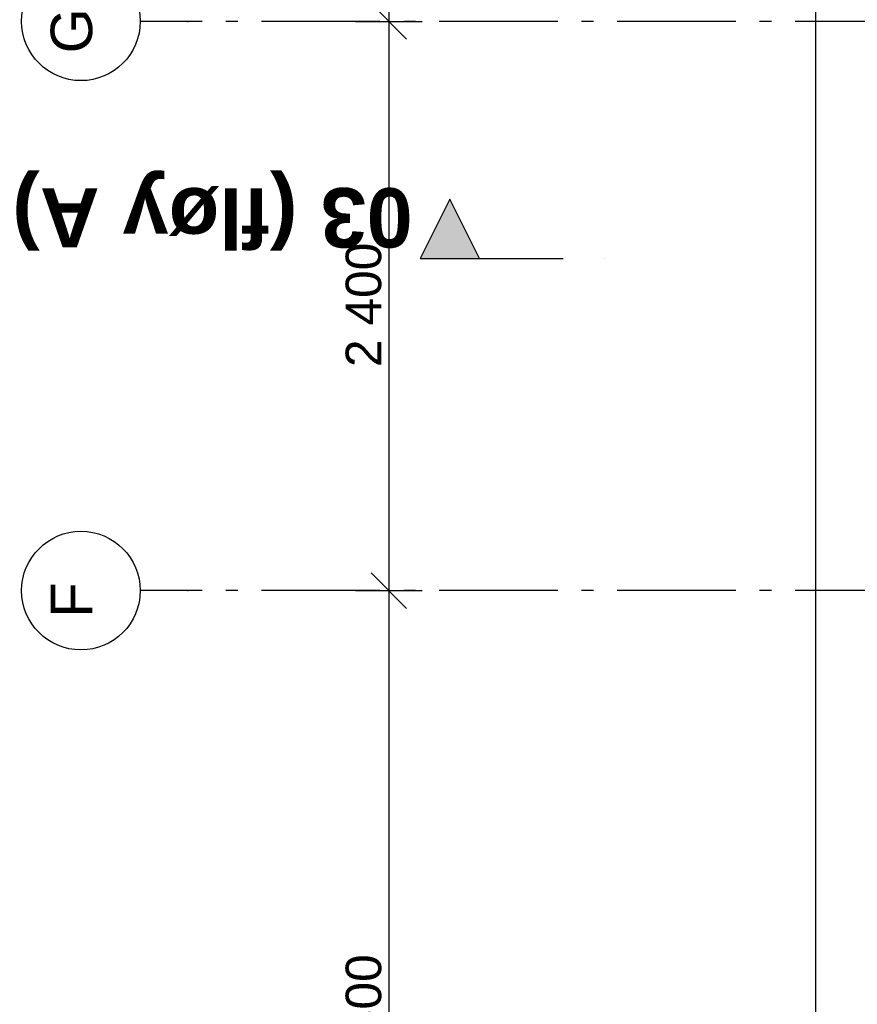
# Model space of a CAD drawing. Header units: millimetres. Extents: x -117798 to 93698, y -182207 to 252400.
# Tile 15 of 222: x -82030 to -78498, y -29961 to -25810. Entities that reach past the tile are written whole.
import ezdxf
from ezdxf.enums import TextEntityAlignment as Align

# ---------------------------------------------------------------- set-up
doc = ezdxf.new("R2010")
doc.units = ezdxf.units.MM
doc.header["$LTSCALE"] = 0.5
doc.header["$MEASUREMENT"] = 0
for name, pattern in [('Akselinje', [1500, 1000, -200, 100, -200]), ('PLINE', [0]), ('Prikk & stiplet', [1340.555525, 705.555534, -352.777767, 0, -282.222223])]:
    doc.linetypes.add(name, pattern=pattern)
for name, color, linetype in [('82-- Modullinjer', 7, 'Continuous'), ('842-M___1_50 Målsetting bygning(Nye konstruksjoner)', 7, 'Continuous'), ('852- Snittmarkør', 7, 'Continuous'), ('tiltaksgrense', 7, 'Continuous')]:
    doc.layers.add(name, color=color, linetype=linetype)
doc.styles.add('GENERATED_STYLE_1', font='arial.ttf')
doc.styles.add('GENERATED_STYLE_4', font='arial.ttf')
doc.linetypes.add('Tiltaksgrense', pattern='A,0,[3,A-2607.112 Plan 2. etasje1.Shx,S=4.761905,R=0,X=0,Y=0],-1200,0', length=1200)
doc.dimstyles.new('GENERATED_STYLE__2', dxfattribs={"dimtxt": 150, "dimasz": 142.5, "dimexe": 0.18, "dimexo": 0.0625, "dimgap": 0, "dimtad": 1, "dimdec": 0, "dimzin": 0, "dimdsep": 46, "dimtxsty": 'GENERATED_STYLE_1', "dimblk": 'ARROWHEAD_6', "dimblk1": 'ARROWHEAD_6', "dimblk2": 'ARROWHEAD_6', "dimcen": 0.09, "dimse1": 1, "dimse2": 1, "dimclrd": 256, "dimclre": 256, "dimclrt": 256, "dimadec": 1, "dimazin": 0, "dimtfac": 1, "dimtdec": 4, "dimtmove": 0, "dimatfit": 3, "dimfxl": 1, "dimtolj": 1, "dimtzin": 0, "dimarcsym": 0})

# ---------------------------------------------------------------- blocks, each defined once
blk = doc.blocks.new('Standard grid marker[202]', base_point=(20939.5, -28216.9))
at = {"layer": '82-- Modullinjer', "linetype": 'Akselinje'}
for p, q in [((-81321.3, -28216.9), (-81521.3, -28216.9)), ((20739.5, -28216.9), (-81321.3, -28216.9))]:
    blk.add_line(p, q, dxfattribs=at)
at = {"layer": '82-- Modullinjer', "linetype": 'PLINE'}
blk.add_circle((-81771.3, -28216.9), 250, dxfattribs=at)
at = {"layer": '82-- Modullinjer', "linetype": 'Akselinje'}
blk.add_point((-81321.3, -28216.9), dxfattribs=at)
blk.add_point((-81321.3, -28216.9), dxfattribs=at)
at = {"layer": '82-- Modullinjer', "style": 'GENERATED_STYLE_4'}
for tag, p in [('AC_MarkerText_1_1', (-81898.8, -28256.9)), ('AC_MarkerText_1_0', (21062, -28256.9))]:
    blk.add_attdef(tag, text='', height=175, rotation=90, dxfattribs=at).set_placement(p, align=Align.TOP_CENTER)
blk = doc.blocks.new('Standard grid marker[203]', base_point=(20939.5, -25816.9))
at = {"layer": '82-- Modullinjer', "linetype": 'Akselinje'}
for p, q in [((-81321.3, -25816.9), (-81521.3, -25816.9)), ((20739.5, -25816.9), (-81321.3, -25816.9))]:
    blk.add_line(p, q, dxfattribs=at)
at = {"layer": '82-- Modullinjer', "linetype": 'PLINE'}
blk.add_circle((-81771.3, -25816.9), 250, dxfattribs=at)
at = {"layer": '82-- Modullinjer', "linetype": 'Akselinje'}
blk.add_point((-81321.3, -25816.9), dxfattribs=at)
blk.add_point((-81321.3, -25816.9), dxfattribs=at)
at = {"layer": '82-- Modullinjer', "style": 'GENERATED_STYLE_4'}
for tag, p in [('AC_MarkerText_1_1', (-81898.8, -25856.9)), ('AC_MarkerText_1_0', (21062, -25856.9))]:
    blk.add_attdef(tag, text='', height=175, rotation=90, dxfattribs=at).set_placement(p, align=Align.TOP_CENTER)
blk = doc.blocks.new('*D984')
at = {"layer": '842-M___1_50 Målsetting bygning(Nye konstruksjoner)', "linetype": 'PLINE'}
for p, q in [((-80398.2, -22291.9), (-80548.2, -22141.9)), ((-80613.8, -22216.9), (-80332.5, -22216.9)), ((-80473.2, -22216.9), (-80473.2, -25816.9)), ((-80398.2, -25891.9), (-80548.2, -25741.9)), ((-80613.8, -25816.9), (-80332.5, -25816.9))]:
    blk.add_line(p, q, dxfattribs=at)
at = {"layer": '842-M___1_50 Målsetting bygning(Nye konstruksjoner)', "insert": (-80503.2, -24274.3), "char_height": 150, "attachment_point": 7, "rotation": 90, "style": 'GENERATED_STYLE_1'}
blk.add_mtext('\\A1;{\\pql;\\fArial|b0|i0|c0|p0;\\W1.000000;3\xa0600}', dxfattribs=at)
blk = doc.blocks.new('ARROWHEAD_6')
at = {"linetype": 'Continuous'}
for p, q in [((-0.5, -0.5), (0.5, 0.5)), ((0, 0), (-1, 0))]:
    blk.add_line(p, q, dxfattribs=at)
blk = doc.blocks.new('*D985')
at = {"layer": '842-M___1_50 Målsetting bygning(Nye konstruksjoner)', "linetype": 'PLINE'}
for p, q in [((-80398.2, -25891.9), (-80548.2, -25741.9)), ((-80613.8, -25816.9), (-80332.5, -25816.9)), ((-80473.2, -25816.9), (-80473.2, -28216.9)), ((-80398.2, -28291.9), (-80548.2, -28141.9)), ((-80613.8, -28216.9), (-80332.5, -28216.9))]:
    blk.add_line(p, q, dxfattribs=at)
at = {"layer": '842-M___1_50 Målsetting bygning(Nye konstruksjoner)', "insert": (-80503.2, -27274.3), "char_height": 150, "attachment_point": 7, "rotation": 90, "style": 'GENERATED_STYLE_1'}
blk.add_mtext('\\A1;{\\pql;\\fArial|b0|i0|c0|p0;\\W1.000000;2\xa0400}', dxfattribs=at)
blk = doc.blocks.new('*D986')
at = {"layer": '842-M___1_50 Målsetting bygning(Nye konstruksjoner)', "linetype": 'PLINE'}
for p, q in [((-80398.2, -28291.9), (-80548.2, -28141.9)), ((-80613.8, -28216.9), (-80332.5, -28216.9)), ((-80473.2, -28216.9), (-80473.2, -31816.9)), ((-80398.2, -31891.9), (-80548.2, -31741.9)), ((-80613.8, -31816.9), (-80332.5, -31816.9))]:
    blk.add_line(p, q, dxfattribs=at)
at = {"layer": '842-M___1_50 Målsetting bygning(Nye konstruksjoner)', "insert": (-80503.2, -30274.3), "char_height": 150, "attachment_point": 7, "rotation": 90, "style": 'GENERATED_STYLE_1'}
blk.add_mtext('\\A1;{\\pql;\\fArial|b0|i0|c0|p0;\\W1.000000;3\xa0600}', dxfattribs=at)

msp = doc.modelspace()

# ---------------------------------------------------------------- hatches: boundary and pattern name
at = {"layer": '852- Snittmarkør', "linetype": 'Continuous'}
msp.add_hatch(color=256, dxfattribs=at).paths.add_polyline_path([(-80341.3, -26816.9), (-80091.3, -26816.9), (-80216.3, -26566.9)])

# ---------------------------------------------------------------- linework, layer by layer
at = {"layer": '852- Snittmarkør', "linetype": 'Prikk & stiplet'}
msp.add_line((-80091.3, -26816.9), (-79466.3, -26816.9), dxfattribs=at)
at = {"layer": '852- Snittmarkør', "linetype": 'PLINE', "flags": 128}
msp.add_lwpolyline([(-80341.3, -26816.9), (-80091.3, -26816.9), (-80216.3, -26566.9)], close=True, dxfattribs=at)
at = {"layer": 'tiltaksgrense', "linetype": 'Tiltaksgrense', "flags": 128}
msp.add_lwpolyline([(-76668.2, 5883.1), (-59978.2, 5883.1), (-59978.2, 3983.1), (-55978.2, 3983.1), (-55978.2, -1216.9), (-59978.2, -1216.9), (-59978.2, -11216.9), (-59478.2, -11216.9), (-59478.2, -35316.9), (-58278.2, -35316.9), (-58278.2, -44011.9), (-59478.2, -44011.9), (-59478.2, -47174.4), (-78673.2, -47174.4), (-78673.2, -18848), (-79601.4, -18848), (-79601.4, -15365.9), (-78229.2, -15365.9), (-78229.2, -11147.2), (-76668.2, -11147.2)], close=True, dxfattribs=at)

# ---------------------------------------------------------------- block references
at = {"layer": '82-- Modullinjer', "linetype": 'PLINE'}
ref = msp.add_blockref('Standard grid marker[203]', (20939.5, -25816.9), dxfattribs=at)
ref.add_attrib('AC_MarkerText_1_1', 'G', dxfattribs={"color": 7, "height": 175, "rotation": 90, "style": 'GENERATED_STYLE_4'}).set_placement((-81898.8, -25856.9), align=Align.TOP_CENTER)
ref = msp.add_blockref('Standard grid marker[202]', (20939.5, -28216.9), dxfattribs=at)
ref.add_attrib('AC_MarkerText_1_1', 'F', dxfattribs={"color": 7, "height": 175, "rotation": 90, "style": 'GENERATED_STYLE_4'}).set_placement((-81898.8, -28256.9), align=Align.TOP_CENTER)

# ---------------------------------------------------------------- texts
at = {"layer": '852- Snittmarkør', "insert": (-82061, -26444.8), "char_height": 250, "attachment_point": 9, "rotation": 180, "style": 'GENERATED_STYLE_4'}
msp.add_mtext('\\A1;{\\pqr;\\pt0;\\fArial|b1|i0|c0|p0;\\W1.000000;03 (fløy A)}', dxfattribs=at)

# ---------------------------------------------------------------- dimensions: what is measured, and where the dimension line sits
at = {"layer": '842-M___1_50 Målsetting bygning(Nye konstruksjoner)', "linetype": 'Continuous'}
for base, p1, p2, picture, middle in [((-80473.2, -25816.9), (-81473.2, -22216.9), (-81473.2, -25816.9), '*D984', (-80578.2, -24017)), ((-80473.2, -28216.9), (-81473.2, -25816.9), (-81473.2, -28216.9), '*D985', (-80578.2, -27017)), ((-80473.2, -31816.9), (-81473.2, -28216.9), (-81473.2, -31816.9), '*D986', (-80578.2, -30017))]:
    dim = msp.add_linear_dim(base=base, p1=p1, p2=p2, angle=270, dimstyle='GENERATED_STYLE__2', dxfattribs=at)
    dim.commit()
    dim.dimension.update_dxf_attribs({"geometry": picture, "text_midpoint": middle, "dimtype": 160, "text_rotation": 90})

doc.saveas('drawing.dxf')
